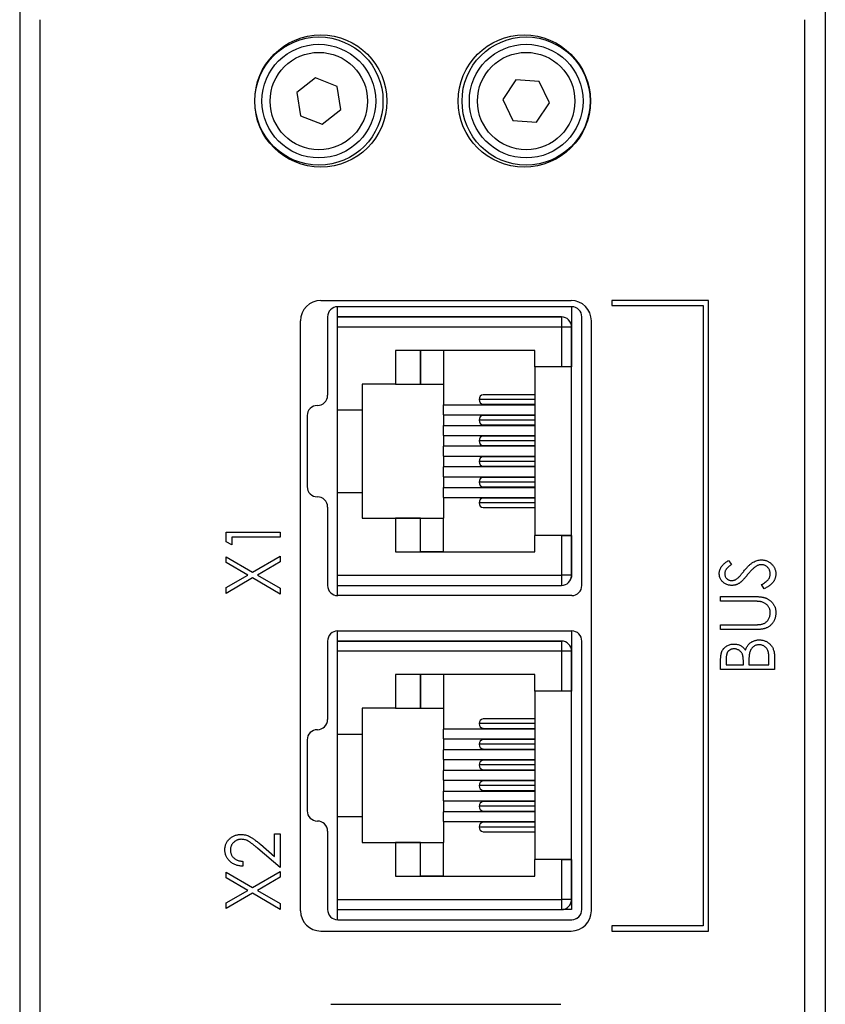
# Model space of a CAD drawing. Header units: millimetres. Extents: x 0 to 420, y 0 to 297.
# Tile 9 of 31: x 109 to 129, y 232 to 256. Entities that reach past the tile are written whole.
import ezdxf

# ---------------------------------------------------------------- set-up
doc = ezdxf.new("R2010")
doc.units = ezdxf.units.MM

msp = doc.modelspace()

# ---------------------------------------------------------------- linework, layer by layer
at = {"color": 7, "linetype": 'Continuous', "lineweight": 25}
for p, q in [((109.26, 256.925), (109.26, 212.225)), ((129.06, 256.925), (129.06, 212.225)), ((109.76, 197.125), (109.76, 256.325)), ((128.56, 197.125), (128.56, 256.325)), ((116.526, 254.896), (116.075, 254.537)), ((117.064, 254.685), (116.526, 254.896)), ((121.456, 254.844), (121.132, 254.366)), ((122.031, 254.803), (121.456, 254.844)), ((117.149, 254.114), (117.064, 254.685)), ((122.284, 254.284), (122.031, 254.803)), ((116.075, 254.537), (116.16, 253.966)), ((121.132, 254.366), (121.384, 253.847)), ((116.697, 253.754), (117.149, 254.114)), ((121.96, 253.806), (122.284, 254.284)), ((116.16, 253.966), (116.697, 253.754)), ((121.384, 253.847), (121.96, 253.806)), ((116.66, 249.425), (122.81, 249.425)), ((117.074, 249.02), (117.074, 249.27)), ((122.826, 249.27), (117.076, 249.27)), ((122.824, 249.27), (122.824, 248.77)), ((123.81, 249.425), (123.81, 249.3)), ((126.185, 249.425), (123.81, 249.425)), ((123.81, 249.3), (126.06, 249.3)), ((126.06, 249.3), (126.06, 234.05)), ((126.185, 233.925), (126.185, 249.425)), ((116.826, 249.02), (116.826, 247.093)), ((117.074, 248.77), (117.074, 249.02)), ((122.574, 249.02), (117.074, 249.02)), ((117.074, 249.02), (117.674, 249.02)), ((117.074, 249.02), (117.674, 249.02)), ((117.074, 249.02), (122.574, 249.02)), ((117.674, 249.02), (117.674, 249.02)), ((122.574, 249.02), (122.574, 248.77)), ((122.574, 249.02), (122.574, 249.02)), ((123.076, 242.42), (123.076, 249.02)), ((116.16, 234.425), (116.16, 248.925)), ((123.31, 234.425), (123.31, 248.925)), ((122.574, 248.77), (117.074, 248.77)), ((117.074, 246.735), (117.074, 248.77)), ((122.824, 248.77), (122.574, 248.77)), ((122.574, 248.77), (122.574, 247.79)), ((122.824, 248.77), (122.824, 247.79)), ((122.824, 248.77), (122.824, 248.77)), ((122.824, 242.67), (122.824, 248.77)), ((121.924, 248.195), (118.499, 248.195)), ((118.499, 248.195), (118.499, 247.37)), ((118.499, 248.195), (118.499, 247.37)), ((119.109, 248.195), (119.109, 247.37)), ((119.109, 247.37), (119.109, 248.195)), ((119.674, 248.195), (119.674, 247.37)), ((121.924, 247.79), (121.924, 248.195)), ((122.574, 247.79), (121.924, 247.79)), ((121.924, 247.79), (121.924, 243.65)), ((122.824, 247.79), (122.574, 247.79)), ((122.824, 243.65), (122.824, 247.79)), ((118.499, 247.37), (117.674, 247.37)), ((117.674, 247.37), (117.674, 246.735)), ((118.499, 247.37), (118.499, 247.37)), ((118.499, 247.37), (119.109, 247.37)), ((119.109, 247.37), (119.109, 247.37)), ((119.109, 247.37), (119.674, 247.37)), ((119.674, 247.37), (119.674, 246.858)), ((121.924, 247.105), (120.654, 247.105)), ((119.674, 246.615), (119.674, 246.858)), ((119.674, 246.858), (121.924, 246.858)), ((121.924, 246.99), (120.55, 246.99)), ((120.654, 246.875), (121.924, 246.875)), ((117.074, 244.705), (117.074, 246.735)), ((117.074, 246.735), (117.674, 246.735)), ((117.674, 246.735), (117.674, 244.705)), ((119.674, 246.615), (121.924, 246.615)), ((119.674, 246.615), (119.674, 246.35)), ((116.326, 246.593), (116.326, 244.848)), ((121.924, 246.482), (120.55, 246.482)), ((121.924, 246.597), (120.654, 246.597)), ((120.654, 246.367), (121.924, 246.367)), ((119.674, 246.107), (119.674, 246.35)), ((119.674, 246.35), (121.924, 246.35)), ((119.674, 246.107), (121.924, 246.107)), ((119.674, 246.107), (119.674, 245.842)), ((121.924, 245.974), (120.55, 245.974)), ((121.924, 246.089), (120.654, 246.089)), ((121.924, 245.842), (119.674, 245.842)), ((119.674, 245.599), (119.674, 245.842)), ((120.654, 245.859), (121.924, 245.859)), ((119.674, 245.599), (121.924, 245.599)), ((119.674, 245.599), (119.674, 245.334)), ((121.924, 245.466), (120.55, 245.466)), ((121.924, 245.581), (120.654, 245.581)), ((121.924, 245.334), (119.674, 245.334)), ((119.674, 245.091), (119.674, 245.334)), ((120.654, 245.351), (121.924, 245.351)), ((119.674, 245.091), (121.924, 245.091)), ((119.674, 245.091), (119.674, 244.826)), ((121.924, 244.958), (120.55, 244.958)), ((121.924, 245.073), (120.654, 245.073)), ((117.074, 242.67), (117.074, 244.705)), ((117.074, 244.705), (117.674, 244.705)), ((117.674, 244.705), (117.674, 244.07)), ((119.674, 244.826), (121.924, 244.826)), ((119.674, 244.583), (119.674, 244.826)), ((120.654, 244.843), (121.924, 244.843)), ((119.674, 244.583), (121.924, 244.583)), ((119.674, 244.583), (119.674, 244.07)), ((121.924, 244.45), (120.55, 244.45)), ((121.924, 244.565), (120.654, 244.565)), ((116.826, 244.348), (116.826, 242.42)), ((120.654, 244.335), (121.924, 244.335)), ((117.674, 244.07), (118.499, 244.07)), ((117.674, 244.07), (117.674, 244.07)), ((117.674, 244.07), (117.674, 244.07)), ((117.674, 244.07), (119.674, 244.07)), ((118.499, 244.07), (118.499, 243.245)), ((119.109, 244.07), (118.499, 244.07)), ((118.499, 244.07), (118.499, 244.07)), ((118.499, 244.07), (118.499, 243.245)), ((119.109, 244.07), (119.674, 244.07)), ((119.109, 244.07), (119.109, 244.07)), ((119.109, 243.245), (119.109, 244.07)), ((119.109, 243.245), (119.109, 244.07)), ((119.674, 243.245), (119.674, 244.07)), ((114.337, 243.493), (114.337, 243.727)), ((114.337, 243.727), (115.66, 243.727)), ((115.66, 243.727), (115.66, 243.609)), ((114.473, 243.422), (114.337, 243.493)), ((114.473, 243.609), (114.473, 243.422)), ((115.66, 243.609), (114.473, 243.609)), ((122.574, 243.65), (121.924, 243.65)), ((121.924, 243.245), (121.924, 243.65)), ((122.824, 243.65), (121.924, 243.65)), ((121.924, 243.65), (121.924, 243.65)), ((122.574, 243.65), (122.574, 242.67)), ((122.574, 243.65), (122.824, 243.65)), ((122.824, 243.65), (122.824, 243.65)), ((122.824, 243.65), (122.824, 242.67)), ((118.499, 243.245), (121.924, 243.245)), ((118.499, 243.245), (119.109, 243.245)), ((118.499, 243.245), (118.499, 243.245)), ((119.109, 243.245), (119.109, 243.245)), ((119.674, 243.245), (119.109, 243.245)), ((119.674, 243.245), (121.924, 243.245)), ((114.337, 242.985), (114.337, 243.125)), ((114.337, 243.125), (114.984, 242.746)), ((114.864, 242.676), (114.337, 242.985)), ((114.984, 242.746), (115.66, 243.142)), ((115.66, 243.002), (115.104, 242.676)), ((115.66, 243.142), (115.66, 243.002)), ((126.677, 243.032), (126.758, 242.932)), ((114.337, 242.367), (114.864, 242.676)), ((114.984, 242.606), (114.337, 242.226)), ((115.66, 242.209), (114.984, 242.606)), ((115.104, 242.676), (115.66, 242.35)), ((117.074, 242.67), (122.574, 242.67)), ((117.074, 242.42), (117.074, 242.67)), ((122.824, 242.67), (122.574, 242.67)), ((122.574, 242.67), (122.574, 242.42)), ((122.798, 242.558), (122.798, 242.558)), ((122.824, 242.623), (122.82, 242.623)), ((122.824, 242.67), (122.824, 242.67)), ((122.824, 242.67), (122.824, 242.623)), ((114.337, 242.226), (114.337, 242.367)), ((115.66, 242.35), (115.66, 242.209)), ((117.074, 242.17), (117.074, 242.42)), ((117.074, 242.42), (122.574, 242.42)), ((117.074, 242.42), (117.674, 242.42)), ((127.555, 242.337), (127.488, 242.441)), ((122.826, 242.17), (117.076, 242.17)), ((126.487, 242.031), (126.487, 242.15)), ((126.487, 242.15), (127.286, 242.15)), ((127.28, 242.031), (126.487, 242.031)), ((117.074, 241.053), (117.074, 241.303)), ((117.076, 241.303), (122.826, 241.303)), ((122.824, 241.303), (122.824, 240.803)), ((126.487, 241.336), (126.487, 241.455)), ((126.487, 241.455), (127.28, 241.455)), ((127.286, 241.336), (126.487, 241.336)), ((116.826, 241.053), (116.826, 239.125)), ((117.074, 240.803), (117.074, 241.053)), ((122.574, 241.053), (117.074, 241.053)), ((117.074, 241.053), (117.674, 241.053)), ((117.074, 241.053), (117.674, 241.053)), ((117.074, 241.053), (122.574, 241.053)), ((117.674, 241.053), (117.674, 241.053)), ((122.574, 241.053), (122.574, 240.803)), ((122.574, 241.053), (122.574, 241.053)), ((123.076, 234.453), (123.076, 241.053)), ((122.574, 240.803), (117.074, 240.803)), ((117.074, 238.768), (117.074, 240.803)), ((122.824, 240.803), (122.574, 240.803)), ((122.574, 240.803), (122.574, 239.823)), ((122.824, 240.803), (122.824, 239.823)), ((122.824, 240.803), (122.824, 240.803)), ((122.824, 234.703), (122.824, 240.803)), ((126.487, 240.352), (126.487, 240.591)), ((126.623, 240.614), (126.623, 240.471)), ((127.674, 240.471), (127.674, 240.624)), ((127.81, 240.687), (127.81, 240.352)), ((127.81, 240.352), (126.487, 240.352)), ((126.623, 240.471), (127.047, 240.471)), ((127.047, 240.471), (127.047, 240.541)), ((127.182, 240.541), (127.182, 240.471)), ((127.182, 240.471), (127.674, 240.471)), ((121.924, 240.228), (118.499, 240.228)), ((118.499, 240.228), (118.499, 239.403)), ((118.499, 240.228), (118.499, 239.403)), ((119.109, 239.403), (119.109, 240.228)), ((119.109, 240.228), (119.109, 239.403)), ((119.674, 240.228), (119.674, 239.403)), ((121.924, 239.823), (121.924, 240.228)), ((122.574, 239.823), (121.924, 239.823)), ((121.924, 239.823), (121.924, 235.683)), ((122.824, 239.823), (122.574, 239.823)), ((122.824, 235.683), (122.824, 239.823)), ((122.824, 239.823), (122.824, 239.823)), ((118.499, 239.403), (117.674, 239.403)), ((117.674, 239.403), (117.674, 238.768)), ((118.499, 239.403), (118.499, 239.403)), ((118.499, 239.403), (119.109, 239.403)), ((119.109, 239.403), (119.109, 239.403)), ((119.109, 239.403), (119.674, 239.403)), ((119.674, 239.403), (119.674, 238.89)), ((121.924, 239.138), (120.654, 239.138)), ((121.924, 238.89), (119.674, 238.89)), ((119.674, 238.647), (119.674, 238.89)), ((121.924, 239.023), (120.55, 239.023)), ((120.654, 238.908), (121.924, 238.908)), ((116.326, 238.625), (116.326, 236.88)), ((117.074, 236.738), (117.074, 238.768)), ((117.074, 238.768), (117.674, 238.768)), ((117.674, 238.768), (117.674, 236.738)), ((119.674, 238.647), (121.924, 238.647)), ((119.674, 238.647), (119.674, 238.382)), ((121.924, 238.63), (120.654, 238.63)), ((121.924, 238.382), (119.674, 238.382)), ((119.674, 238.139), (119.674, 238.382)), ((121.924, 238.515), (120.55, 238.515)), ((120.654, 238.4), (121.924, 238.4)), ((119.674, 238.139), (121.924, 238.139)), ((119.674, 238.139), (119.674, 237.874)), ((121.924, 238.007), (120.55, 238.007)), ((121.924, 238.122), (120.654, 238.122)), ((120.654, 237.892), (121.924, 237.892)), ((121.924, 237.874), (119.674, 237.874)), ((119.674, 237.631), (119.674, 237.874)), ((119.674, 237.631), (121.924, 237.631)), ((119.674, 237.631), (119.674, 237.366)), ((121.924, 237.499), (120.55, 237.499)), ((121.924, 237.614), (120.654, 237.614)), ((119.674, 237.366), (121.924, 237.366)), ((119.674, 237.123), (119.674, 237.366)), ((120.654, 237.384), (121.924, 237.384)), ((119.674, 237.123), (121.924, 237.123)), ((119.674, 237.123), (119.674, 236.858)), ((121.924, 236.991), (120.55, 236.991)), ((121.924, 237.106), (120.654, 237.106)), ((117.074, 234.703), (117.074, 236.738)), ((117.074, 236.738), (117.674, 236.738)), ((117.674, 236.738), (117.674, 236.103)), ((121.924, 236.858), (119.674, 236.858)), ((119.674, 236.615), (119.674, 236.858)), ((120.654, 236.876), (121.924, 236.876)), ((119.674, 236.615), (121.924, 236.615)), ((119.674, 236.615), (119.674, 236.103)), ((121.924, 236.483), (120.55, 236.483)), ((121.924, 236.598), (120.654, 236.598)), ((115.524, 236.317), (115.66, 236.317)), ((115.524, 235.762), (115.524, 236.317)), ((115.66, 236.317), (115.66, 235.486)), ((116.826, 236.38), (116.826, 234.453)), ((120.654, 236.368), (121.924, 236.368)), ((115.66, 235.486), (115.112, 235.953)), ((115.175, 236.06), (115.524, 235.762)), ((117.674, 236.103), (118.499, 236.103)), ((117.674, 236.103), (117.674, 236.103)), ((117.674, 236.103), (119.674, 236.103)), ((118.499, 236.103), (118.499, 235.278)), ((119.109, 236.103), (118.499, 236.103)), ((118.499, 236.103), (118.499, 236.103)), ((118.499, 236.103), (118.499, 235.278)), ((119.109, 236.103), (119.674, 236.103)), ((119.109, 236.103), (119.109, 236.103)), ((119.109, 235.278), (119.109, 236.103)), ((119.109, 235.278), (119.109, 236.103)), ((119.674, 235.278), (119.674, 236.103)), ((114.744, 235.638), (114.744, 235.519)), ((122.824, 235.683), (121.924, 235.683)), ((122.574, 235.683), (121.924, 235.683)), ((121.924, 235.278), (121.924, 235.683)), ((122.574, 235.683), (122.824, 235.683)), ((122.574, 235.683), (122.574, 234.703)), ((122.824, 235.683), (122.824, 234.703)), ((114.337, 235.375), (114.984, 234.996)), ((114.337, 235.235), (114.337, 235.375)), ((114.864, 234.926), (114.337, 235.235)), ((114.984, 234.996), (115.66, 235.392)), ((115.66, 235.252), (115.104, 234.926)), ((115.66, 235.392), (115.66, 235.252)), ((118.499, 235.278), (121.924, 235.278)), ((118.499, 235.278), (119.109, 235.278)), ((118.499, 235.278), (118.499, 235.278)), ((119.109, 235.278), (119.109, 235.278)), ((119.674, 235.278), (119.109, 235.278)), ((119.674, 235.278), (121.924, 235.278)), ((114.337, 234.617), (114.864, 234.926)), ((114.984, 234.856), (114.337, 234.476)), ((115.66, 234.459), (114.984, 234.856)), ((115.104, 234.926), (115.66, 234.6)), ((114.337, 234.476), (114.337, 234.617)), ((115.66, 234.6), (115.66, 234.459)), ((117.074, 234.703), (122.574, 234.703)), ((117.074, 234.453), (117.074, 234.703)), ((122.824, 234.703), (122.574, 234.703)), ((122.574, 234.703), (122.574, 234.453)), ((122.798, 234.591), (122.798, 234.591)), ((122.824, 234.703), (122.824, 234.703)), ((122.824, 234.703), (122.824, 234.455)), ((117.074, 234.203), (117.074, 234.453)), ((117.074, 234.453), (122.574, 234.453)), ((117.074, 234.453), (117.674, 234.453)), ((122.824, 234.455), (122.61, 234.455)), ((117.076, 234.205), (122.826, 234.205)), ((117.076, 234.203), (122.826, 234.203)), ((123.81, 234.05), (123.81, 233.925)), ((126.06, 234.05), (123.81, 234.05)), ((116.66, 233.925), (122.81, 233.925)), ((123.81, 233.925), (126.185, 233.925)), ((116.91, 232.125), (122.56, 232.125))]:
    msp.add_line(p, q, dxfattribs=at)
for centre, radius in [((116.66, 254.325), 1.625), ((116.614, 254.325), 1.575), ((121.66, 254.325), 1.625), ((121.706, 254.325), 1.575), ((116.612, 254.325), 1.397), ((121.708, 254.325), 1.397), ((116.612, 254.325), 1.197), ((121.708, 254.325), 1.197)]:
    msp.add_circle(centre, radius, dxfattribs=at)
for centre, radius, start, end in [((116.66, 248.925), 0.5, 90, 180), ((117.076, 249.02), 0.25, 90, 180), ((122.81, 248.925), 0.5, 0, 90), ((122.826, 249.02), 0.25, 0, 90), ((122.574, 248.77), 0.25, 0, 90), ((122.574, 248.77), 0.25, 0, 90), ((116.576, 247.093), 0.25, 270, 0), ((120.66, 246.995), 0.11, 92.9522, 182.6752), ((116.576, 246.593), 0.25, 90, 180), ((120.66, 246.985), 0.11, 177.3248, 267.0474), ((120.66, 246.487), 0.11, 92.952, 182.6754), ((120.66, 246.477), 0.11, 177.3248, 267.0474), ((120.66, 245.979), 0.11, 92.9517, 182.6757), ((120.66, 245.969), 0.11, 177.3243, 267.0483), ((120.66, 245.471), 0.11, 92.9517, 182.6757), ((120.66, 245.461), 0.11, 177.3243, 267.0483), ((120.66, 244.963), 0.11, 92.9517, 182.6757), ((120.66, 244.953), 0.11, 177.3243, 267.0483), ((116.576, 244.848), 0.25, 180, 270), ((116.576, 244.348), 0.25, 0, 90), ((120.66, 244.455), 0.11, 92.9526, 182.6752), ((120.66, 244.445), 0.11, 177.3246, 267.048), ((122.574, 242.67), 0.25, 270, 0), ((122.574, 242.67), 0.25, 333.4349, 0), ((117.076, 242.42), 0.25, 180, 270), ((122.826, 242.42), 0.25, 270, 0), ((117.076, 241.053), 0.25, 90, 180), ((122.826, 241.053), 0.25, 0, 90), ((122.574, 240.803), 0.25, 0, 90), ((122.574, 240.803), 0.25, 0, 90), ((116.576, 239.125), 0.25, 270, 0), ((120.66, 239.028), 0.11, 92.9522, 182.6752), ((116.576, 238.625), 0.25, 90, 180), ((120.66, 239.018), 0.11, 177.3239, 267.0488), ((120.66, 238.52), 0.11, 92.9531, 182.6743), ((120.66, 238.51), 0.11, 177.3249, 267.0469), ((120.66, 238.012), 0.11, 92.9512, 182.6761), ((120.66, 238.002), 0.11, 177.3248, 267.0478), ((120.66, 237.504), 0.11, 92.9522, 182.6752), ((120.66, 237.494), 0.11, 177.3239, 267.0488), ((120.66, 236.996), 0.11, 92.9512, 182.6761), ((120.66, 236.986), 0.11, 177.3248, 267.0478), ((116.576, 236.88), 0.25, 180, 270), ((116.576, 236.38), 0.25, 0, 90), ((120.66, 236.488), 0.11, 92.9522, 182.6752), ((120.66, 236.478), 0.11, 177.3239, 267.0488), ((122.574, 234.703), 0.25, 270, 0), ((122.574, 234.703), 0.25, 333.4349, 0), ((116.66, 234.425), 0.5, 180, 270), ((117.076, 234.453), 0.25, 180, 270), ((122.81, 234.425), 0.5, 270, 0), ((122.826, 234.455), 0.25, 270, 0), ((122.826, 234.453), 0.25, 270, 0)]:
    msp.add_arc(centre, radius, start, end, dxfattribs=at)
for points, knots in [([(126.453, 242.715), (126.454, 242.729), (126.455, 242.757), (126.464, 242.798), (126.479, 242.837), (126.497, 242.869), (126.514, 242.894), (126.53, 242.913), (126.549, 242.932), (126.569, 242.952), (126.593, 242.972), (126.618, 242.992), (126.647, 243.012), (126.667, 243.025), (126.677, 243.032)], [0, 0, 0, 0, 0.103822, 0.205919, 0.309231, 0.415653, 0.47222, 0.532858, 0.597819, 0.667857, 0.743177, 0.823448, 0.908942, 1, 1, 1, 1]), ([(127.059, 242.774), (127.069, 242.787), (127.089, 242.811), (127.12, 242.846), (127.15, 242.878), (127.178, 242.906), (127.206, 242.932), (127.233, 242.954), (127.26, 242.974), (127.293, 242.995), (127.334, 243.016), (127.385, 243.035), (127.435, 243.047), (127.469, 243.048), (127.486, 243.049)], [0, 0, 0, 0, 0.093761, 0.181614, 0.264342, 0.341677, 0.41338, 0.479975, 0.541968, 0.599292, 0.705911, 0.807015, 0.904485, 1, 1, 1, 1]), ([(127.486, 243.049), (127.498, 243.049), (127.521, 243.048), (127.555, 243.043), (127.589, 243.036), (127.621, 243.024), (127.652, 243.01), (127.682, 242.993), (127.711, 242.972), (127.737, 242.949), (127.762, 242.923), (127.784, 242.896), (127.803, 242.867), (127.817, 242.837), (127.829, 242.806), (127.838, 242.773), (127.843, 242.739), (127.843, 242.716), (127.844, 242.704)], [0, 0, 0, 0, 0.064367, 0.127345, 0.188922, 0.250384, 0.312021, 0.374404, 0.437663, 0.502985, 0.567803, 0.63098, 0.692076, 0.752595, 0.813028, 0.874016, 0.936113, 1, 1, 1, 1]), ([(126.758, 242.932), (126.75, 242.926), (126.734, 242.915), (126.711, 242.899), (126.691, 242.883), (126.673, 242.868), (126.657, 242.854), (126.643, 242.84), (126.631, 242.827), (126.619, 242.81), (126.607, 242.79), (126.596, 242.763), (126.59, 242.736), (126.589, 242.717), (126.589, 242.708)], [0, 0, 0, 0, 0.102557, 0.196911, 0.284395, 0.364416, 0.437215, 0.503536, 0.563602, 0.61645, 0.714669, 0.808954, 0.904132, 1, 1, 1, 1]), ([(126.927, 242.617), (126.93, 242.62), (126.936, 242.626), (126.946, 242.637), (126.958, 242.651), (126.974, 242.669), (126.991, 242.69), (127.011, 242.715), (127.034, 242.743), (127.05, 242.763), (127.059, 242.774)], [0, 0, 0, 0, 0.053039, 0.126288, 0.218872, 0.334457, 0.469409, 0.625738, 0.802267, 1, 1, 1, 1]), ([(127.354, 242.888), (127.346, 242.883), (127.331, 242.872), (127.307, 242.853), (127.282, 242.831), (127.256, 242.807), (127.23, 242.779), (127.202, 242.748), (127.172, 242.714), (127.153, 242.69), (127.143, 242.678)], [0, 0, 0, 0, 0.092213, 0.193119, 0.303009, 0.423363, 0.552489, 0.69176, 0.840671, 1, 1, 1, 1]), ([(127.484, 242.93), (127.473, 242.93), (127.451, 242.929), (127.418, 242.921), (127.385, 242.907), (127.365, 242.895), (127.354, 242.888)], [0, 0, 0, 0, 0.238336, 0.482311, 0.73314, 1, 1, 1, 1]), ([(127.708, 242.7), (127.708, 242.71), (127.707, 242.731), (127.701, 242.761), (127.691, 242.79), (127.678, 242.818), (127.661, 242.844), (127.642, 242.866), (127.619, 242.886), (127.595, 242.902), (127.568, 242.915), (127.541, 242.924), (127.513, 242.929), (127.494, 242.93), (127.484, 242.93)], [0, 0, 0, 0, 0.0867787, 0.1720119, 0.2570004, 0.3440912, 0.4303473, 0.5137866, 0.5956239, 0.6775651, 0.75969, 0.8399959, 0.9191329, 1, 1, 1, 1]), ([(126.762, 242.421), (126.748, 242.422), (126.72, 242.423), (126.68, 242.43), (126.641, 242.442), (126.605, 242.458), (126.571, 242.479), (126.541, 242.504), (126.515, 242.533), (126.493, 242.565), (126.475, 242.6), (126.462, 242.637), (126.455, 242.675), (126.454, 242.702), (126.453, 242.715)], [0, 0, 0, 0, 0.088291, 0.174419, 0.258423, 0.342317, 0.425287, 0.506935, 0.587922, 0.670559, 0.753145, 0.834844, 0.916686, 1, 1, 1, 1]), ([(126.589, 242.708), (126.589, 242.696), (126.59, 242.673), (126.6, 242.641), (126.615, 242.611), (126.636, 242.586), (126.662, 242.566), (126.691, 242.551), (126.723, 242.542), (126.745, 242.541), (126.756, 242.54)], [0, 0, 0, 0, 0.133507, 0.258557, 0.380724, 0.504971, 0.628085, 0.748901, 0.871477, 1, 1, 1, 1]), ([(126.756, 242.54), (126.763, 242.54), (126.777, 242.541), (126.798, 242.544), (126.819, 242.549), (126.84, 242.556), (126.861, 242.567), (126.882, 242.58), (126.905, 242.597), (126.919, 242.61), (126.927, 242.617)], [0, 0, 0, 0, 0.110385, 0.220503, 0.331137, 0.443585, 0.563154, 0.695062, 0.839762, 1, 1, 1, 1]), ([(126.963, 242.487), (126.955, 242.481), (126.94, 242.471), (126.916, 242.458), (126.891, 242.446), (126.866, 242.438), (126.841, 242.43), (126.815, 242.425), (126.788, 242.422), (126.771, 242.422), (126.762, 242.421)], [0, 0, 0, 0, 0.130877, 0.257719, 0.382316, 0.506626, 0.628302, 0.751527, 0.87547, 1, 1, 1, 1]), ([(127.143, 242.678), (127.133, 242.666), (127.114, 242.642), (127.086, 242.609), (127.06, 242.58), (127.037, 242.554), (127.015, 242.532), (126.996, 242.513), (126.979, 242.498), (126.968, 242.49), (126.963, 242.487)], [0, 0, 0, 0, 0.179535, 0.344506, 0.492131, 0.62464, 0.742099, 0.843179, 0.92954, 1, 1, 1, 1]), ([(127.488, 242.441), (127.505, 242.451), (127.538, 242.468), (127.583, 242.498), (127.621, 242.528), (127.653, 242.56), (127.678, 242.593), (127.695, 242.628), (127.706, 242.663), (127.707, 242.688), (127.708, 242.7)], [0, 0, 0, 0, 0.165307, 0.315251, 0.451801, 0.576089, 0.690151, 0.796612, 0.898685, 1, 1, 1, 1]), ([(127.844, 242.704), (127.844, 242.695), (127.843, 242.677), (127.84, 242.65), (127.835, 242.624), (127.827, 242.598), (127.818, 242.573), (127.807, 242.549), (127.793, 242.525), (127.777, 242.502), (127.759, 242.48), (127.738, 242.458), (127.714, 242.436), (127.688, 242.415), (127.659, 242.395), (127.627, 242.375), (127.592, 242.355), (127.567, 242.343), (127.555, 242.337)], [0, 0, 0, 0, 0.055089, 0.109447, 0.163323, 0.216767, 0.269874, 0.324148, 0.378969, 0.434708, 0.492467, 0.553707, 0.618022, 0.686132, 0.757893, 0.834258, 0.914668, 1, 1, 1, 1]), ([(127.485, 242.019), (127.48, 242.02), (127.47, 242.022), (127.452, 242.024), (127.431, 242.026), (127.407, 242.028), (127.38, 242.03), (127.35, 242.031), (127.316, 242.031), (127.292, 242.031), (127.28, 242.031)], [0, 0, 0, 0, 0.069596, 0.155423, 0.257515, 0.37358, 0.506166, 0.6554, 0.819993, 1, 1, 1, 1]), ([(127.286, 242.15), (127.3, 242.15), (127.328, 242.15), (127.37, 242.148), (127.409, 242.146), (127.446, 242.142), (127.48, 242.138), (127.513, 242.132), (127.544, 242.126), (127.572, 242.118), (127.6, 242.109), (127.626, 242.098), (127.651, 242.085), (127.675, 242.07), (127.699, 242.053), (127.721, 242.033), (127.743, 242.012), (127.763, 241.989), (127.782, 241.965), (127.798, 241.939), (127.813, 241.911), (127.824, 241.883), (127.833, 241.853), (127.839, 241.821), (127.843, 241.789), (127.843, 241.767), (127.844, 241.755)], [0, 0, 0, 0, 0.055741, 0.108782, 0.159483, 0.20722, 0.252436, 0.295103, 0.335609, 0.373517, 0.409957, 0.446416, 0.482967, 0.519684, 0.557168, 0.594999, 0.634172, 0.674127, 0.714136, 0.754079, 0.793688, 0.83312, 0.873373, 0.914549, 0.95654, 1, 1, 1, 1]), ([(127.708, 241.749), (127.708, 241.759), (127.707, 241.779), (127.702, 241.81), (127.693, 241.839), (127.681, 241.868), (127.666, 241.895), (127.648, 241.92), (127.627, 241.943), (127.604, 241.963), (127.578, 241.981), (127.549, 241.996), (127.518, 242.009), (127.496, 242.015), (127.485, 242.019)], [0, 0, 0, 0, 0.081412, 0.161686, 0.242811, 0.324775, 0.407586, 0.488453, 0.56979, 0.650718, 0.733306, 0.819186, 0.907133, 1, 1, 1, 1]), ([(127.455, 241.46), (127.468, 241.461), (127.492, 241.465), (127.526, 241.474), (127.557, 241.487), (127.586, 241.502), (127.611, 241.522), (127.634, 241.546), (127.655, 241.575), (127.674, 241.607), (127.689, 241.642), (127.7, 241.677), (127.707, 241.713), (127.708, 241.737), (127.708, 241.749)], [0, 0, 0, 0, 0.0889375, 0.1727267, 0.251185, 0.3263801, 0.4009876, 0.479456, 0.5624606, 0.6520321, 0.742988, 0.8310174, 0.9158505, 1, 1, 1, 1]), ([(127.844, 241.755), (127.843, 241.743), (127.843, 241.719), (127.84, 241.684), (127.833, 241.65), (127.825, 241.617), (127.814, 241.586), (127.801, 241.556), (127.785, 241.528), (127.768, 241.5), (127.748, 241.475), (127.726, 241.452), (127.703, 241.43), (127.679, 241.412), (127.653, 241.395), (127.625, 241.381), (127.595, 241.368), (127.575, 241.362), (127.565, 241.358)], [0, 0, 0, 0, 0.069994, 0.137225, 0.203144, 0.267439, 0.330757, 0.392722, 0.455101, 0.517382, 0.579131, 0.639383, 0.69929, 0.758596, 0.817649, 0.877496, 0.938128, 1, 1, 1, 1]), ([(127.28, 241.455), (127.291, 241.455), (127.312, 241.455), (127.342, 241.455), (127.369, 241.455), (127.393, 241.456), (127.413, 241.456), (127.43, 241.458), (127.444, 241.458), (127.452, 241.459), (127.455, 241.46)], [0, 0, 0, 0, 0.191105, 0.362655, 0.516171, 0.650128, 0.766034, 0.862527, 0.941006, 1, 1, 1, 1]), ([(127.565, 241.358), (127.558, 241.357), (127.542, 241.353), (127.517, 241.348), (127.488, 241.344), (127.455, 241.341), (127.418, 241.339), (127.378, 241.337), (127.333, 241.336), (127.302, 241.336), (127.286, 241.336)], [0, 0, 0, 0, 0.077936, 0.169149, 0.274074, 0.391816, 0.523462, 0.668216, 0.827041, 1, 1, 1, 1]), ([(127.096, 240.831), (127.102, 240.846), (127.113, 240.874), (127.133, 240.913), (127.154, 240.946), (127.177, 240.975), (127.202, 240.999), (127.229, 241.021), (127.259, 241.039), (127.291, 241.054), (127.324, 241.066), (127.36, 241.075), (127.397, 241.08), (127.422, 241.081), (127.434, 241.082)], [0, 0, 0, 0, 0.105094, 0.200987, 0.288426, 0.36794, 0.443759, 0.519243, 0.59631, 0.674393, 0.754077, 0.833933, 0.916123, 1, 1, 1, 1]), ([(127.434, 241.082), (127.447, 241.081), (127.473, 241.081), (127.51, 241.076), (127.546, 241.067), (127.58, 241.055), (127.613, 241.04), (127.644, 241.022), (127.673, 241), (127.701, 240.975), (127.727, 240.947), (127.749, 240.917), (127.768, 240.884), (127.783, 240.849), (127.795, 240.811), (127.804, 240.772), (127.809, 240.73), (127.81, 240.701), (127.81, 240.687)], [0, 0, 0, 0, 0.063363, 0.124627, 0.184367, 0.243059, 0.301844, 0.361338, 0.42118, 0.482903, 0.544595, 0.605999, 0.667367, 0.729491, 0.793258, 0.859341, 0.927971, 1, 1, 1, 1]), ([(126.487, 240.591), (126.487, 240.603), (126.487, 240.625), (126.489, 240.658), (126.492, 240.689), (126.496, 240.718), (126.501, 240.745), (126.508, 240.769), (126.515, 240.792), (126.527, 240.819), (126.545, 240.85), (126.572, 240.883), (126.604, 240.911), (126.641, 240.936), (126.681, 240.955), (126.723, 240.97), (126.768, 240.978), (126.799, 240.979), (126.815, 240.98)], [0, 0, 0, 0, 0.060411, 0.117245, 0.171021, 0.220982, 0.268098, 0.311607, 0.352705, 0.391223, 0.464448, 0.5367, 0.610578, 0.686475, 0.763836, 0.840678, 0.919304, 1, 1, 1, 1]), ([(126.817, 240.861), (126.81, 240.861), (126.795, 240.861), (126.774, 240.858), (126.755, 240.853), (126.736, 240.847), (126.719, 240.838), (126.703, 240.828), (126.688, 240.816), (126.674, 240.802), (126.662, 240.786), (126.651, 240.768), (126.643, 240.747), (126.635, 240.725), (126.63, 240.7), (126.625, 240.673), (126.623, 240.644), (126.623, 240.624), (126.623, 240.614)], [0, 0, 0, 0, 0.0613296, 0.1202282, 0.1762954, 0.231183, 0.2843601, 0.3368041, 0.3903186, 0.4441023, 0.4999307, 0.558187, 0.6200478, 0.685431, 0.7558339, 0.8320746, 0.9128373, 1, 1, 1, 1]), ([(126.815, 240.98), (126.829, 240.979), (126.858, 240.978), (126.9, 240.971), (126.94, 240.96), (126.978, 240.943), (127.013, 240.922), (127.044, 240.896), (127.073, 240.866), (127.088, 240.843), (127.096, 240.831)], [0, 0, 0, 0, 0.131479, 0.258232, 0.38261, 0.506215, 0.627933, 0.750087, 0.872821, 1, 1, 1, 1]), ([(127.047, 240.541), (127.046, 240.552), (127.046, 240.572), (127.045, 240.601), (127.043, 240.627), (127.041, 240.652), (127.037, 240.675), (127.032, 240.695), (127.027, 240.714), (127.019, 240.735), (127.007, 240.759), (126.988, 240.785), (126.966, 240.808), (126.94, 240.826), (126.912, 240.842), (126.882, 240.853), (126.85, 240.86), (126.828, 240.861), (126.817, 240.861)], [0, 0, 0, 0, 0.069184, 0.133671, 0.193573, 0.248874, 0.299806, 0.346427, 0.38874, 0.427283, 0.498939, 0.569184, 0.639423, 0.710845, 0.782802, 0.854631, 0.925945, 1, 1, 1, 1]), ([(127.434, 240.963), (127.42, 240.962), (127.393, 240.961), (127.354, 240.95), (127.317, 240.933), (127.284, 240.909), (127.255, 240.879), (127.23, 240.844), (127.211, 240.804), (127.202, 240.775), (127.198, 240.76)], [0, 0, 0, 0, 0.122978, 0.241496, 0.358865, 0.47987, 0.603747, 0.728862, 0.860622, 1, 1, 1, 1]), ([(127.674, 240.624), (127.674, 240.635), (127.674, 240.656), (127.673, 240.687), (127.671, 240.715), (127.667, 240.741), (127.664, 240.765), (127.659, 240.786), (127.654, 240.805), (127.645, 240.828), (127.632, 240.853), (127.612, 240.88), (127.589, 240.905), (127.561, 240.925), (127.532, 240.942), (127.5, 240.954), (127.468, 240.961), (127.445, 240.962), (127.434, 240.963)], [0, 0, 0, 0, 0.069807, 0.134579, 0.194415, 0.250549, 0.301262, 0.347969, 0.390185, 0.42866, 0.500914, 0.571392, 0.642245, 0.714971, 0.787795, 0.858561, 0.928895, 1, 1, 1, 1]), ([(127.198, 240.76), (127.197, 240.754), (127.194, 240.742), (127.191, 240.721), (127.188, 240.698), (127.186, 240.672), (127.184, 240.644), (127.183, 240.612), (127.182, 240.577), (127.182, 240.553), (127.182, 240.541)], [0, 0, 0, 0, 0.080141, 0.171688, 0.277239, 0.39575, 0.527398, 0.670909, 0.828844, 1, 1, 1, 1]), ([(114.303, 235.924), (114.303, 235.938), (114.304, 235.965), (114.31, 236.004), (114.319, 236.041), (114.332, 236.076), (114.348, 236.11), (114.369, 236.14), (114.393, 236.169), (114.42, 236.196), (114.45, 236.22), (114.482, 236.242), (114.514, 236.26), (114.549, 236.274), (114.584, 236.286), (114.621, 236.294), (114.659, 236.299), (114.685, 236.299), (114.698, 236.3)], [0, 0, 0, 0, 0.067106, 0.131744, 0.194458, 0.255749, 0.316097, 0.376704, 0.438236, 0.501646, 0.565077, 0.627495, 0.688465, 0.749509, 0.810355, 0.872348, 0.935088, 1, 1, 1, 1]), ([(114.698, 236.3), (114.717, 236.299), (114.753, 236.298), (114.807, 236.289), (114.859, 236.273), (114.902, 236.255), (114.936, 236.236), (114.964, 236.22), (114.994, 236.2), (115.026, 236.178), (115.06, 236.152), (115.097, 236.124), (115.135, 236.093), (115.162, 236.071), (115.175, 236.06)], [0, 0, 0, 0, 0.10151, 0.200837, 0.299625, 0.399332, 0.452699, 0.511826, 0.577323, 0.649147, 0.727119, 0.811496, 0.9029, 1, 1, 1, 1]), ([(114.707, 236.181), (114.698, 236.181), (114.68, 236.18), (114.654, 236.176), (114.629, 236.171), (114.605, 236.162), (114.581, 236.152), (114.559, 236.138), (114.538, 236.123), (114.518, 236.105), (114.499, 236.086), (114.483, 236.065), (114.469, 236.043), (114.458, 236.02), (114.449, 235.997), (114.443, 235.971), (114.439, 235.945), (114.439, 235.928), (114.439, 235.919)], [0, 0, 0, 0, 0.064826, 0.127694, 0.189002, 0.250262, 0.311649, 0.372859, 0.435986, 0.500806, 0.565495, 0.628378, 0.689165, 0.749946, 0.810822, 0.872278, 0.935146, 1, 1, 1, 1]), ([(115.112, 235.953), (115.099, 235.964), (115.074, 235.986), (115.038, 236.017), (115.004, 236.045), (114.972, 236.07), (114.944, 236.091), (114.918, 236.11), (114.894, 236.125), (114.866, 236.141), (114.833, 236.157), (114.792, 236.171), (114.75, 236.179), (114.721, 236.18), (114.707, 236.181)], [0, 0, 0, 0, 0.108913, 0.209615, 0.301765, 0.385391, 0.460979, 0.528012, 0.587141, 0.638024, 0.730395, 0.82069, 0.909658, 1, 1, 1, 1]), ([(114.744, 235.519), (114.728, 235.52), (114.697, 235.521), (114.652, 235.528), (114.609, 235.538), (114.568, 235.551), (114.53, 235.568), (114.493, 235.589), (114.459, 235.612), (114.427, 235.639), (114.398, 235.669), (114.372, 235.7), (114.351, 235.733), (114.333, 235.768), (114.32, 235.805), (114.31, 235.843), (114.304, 235.883), (114.303, 235.91), (114.303, 235.924)], [0, 0, 0, 0, 0.070894, 0.1392, 0.20487, 0.269234, 0.332081, 0.394901, 0.457202, 0.520113, 0.582517, 0.642738, 0.701734, 0.760045, 0.818157, 0.87726, 0.937527, 1, 1, 1, 1]), ([(114.439, 235.919), (114.439, 235.909), (114.439, 235.891), (114.443, 235.863), (114.45, 235.837), (114.458, 235.812), (114.469, 235.789), (114.483, 235.766), (114.5, 235.745), (114.519, 235.725), (114.54, 235.707), (114.563, 235.691), (114.588, 235.677), (114.615, 235.665), (114.645, 235.655), (114.676, 235.647), (114.709, 235.641), (114.732, 235.639), (114.744, 235.638)], [0, 0, 0, 0, 0.061535, 0.120681, 0.178642, 0.235332, 0.291867, 0.34862, 0.406764, 0.466093, 0.52635, 0.587062, 0.649555, 0.7136, 0.780456, 0.850261, 0.923173, 1, 1, 1, 1])]:
    msp.add_open_spline(points, degree=3, knots=knots, dxfattribs=at)

doc.saveas('drawing.dxf')
